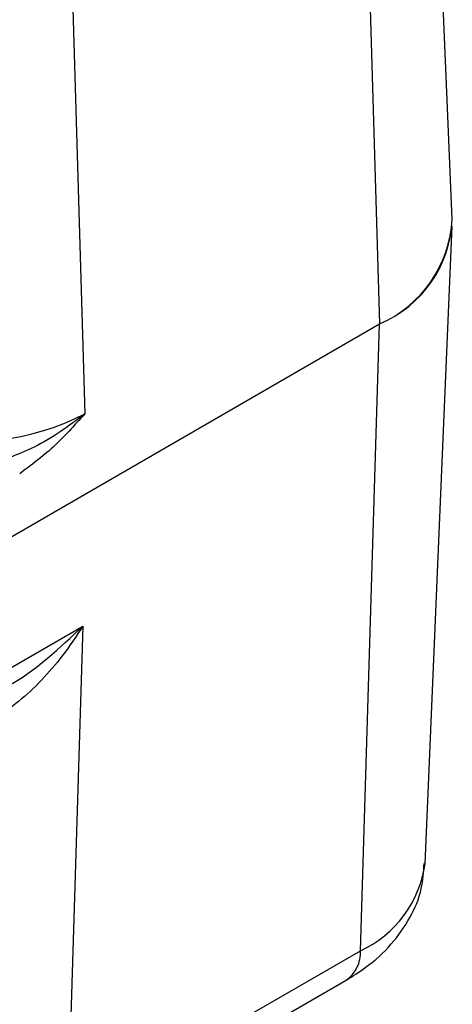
# Model space of a CAD drawing. Header units: millimetres. Extents: x 15 to 415, y 5 to 292.
# Tile 50 of 57: x 361.71 to 366.99, y 181.04 to 193.04. Entities that reach past the tile are written whole.
import ezdxf

# ---------------------------------------------------------------- set-up
doc = ezdxf.new("R2010")
doc.units = ezdxf.units.MM

msp = doc.modelspace()

# ---------------------------------------------------------------- linework, layer by layer
at = {"color": 7, "linetype": 'Continuous', "lineweight": 25}
for p, q in [((366.988312, 190.613636), (366.655651, 198.387969)), ((365.867199, 197.249), (366.102498, 189.33402)), ((362.300222, 195.188873), (362.506857, 188.238111)), ((366.655651, 182.752903), (366.988312, 190.527237)), ((360.563495, 186.134939), (366.102498, 189.33402)), ((365.867199, 181.690836), (366.102498, 189.33402)), ((360.513535, 184.512097), (362.485561, 185.651052)), ((362.485561, 185.651052), (362.300222, 179.63071)), ((362.300222, 179.63071), (365.867199, 181.690836)), ((362.128103, 179.272949), (365.69508, 181.333075))]:
    msp.add_line(p, q, dxfattribs=at)
for centre, radius, start, end in [((365.536561, 190.6722), 1.452932, 292.9242481, 357.6899111), ((365.499005, 190.698198), 1.491706, 293.8638978, 356.7502614), ((361.09384, 190.991196), 3.094527, 256.2260666, 297.1690911)]:
    msp.add_arc(centre, radius, start, end, dxfattribs=at)
at = {"color": 8, "linetype": 'Continuous', "lineweight": 25}
for centre, radius, start, end in [((365.296937, 182.937882), 1.371248, 294.5741768, 352.2472888), ((365.461952, 181.665517), 0.406037, 305.0404155, 3.5751652)]:
    msp.add_arc(centre, radius, start, end, dxfattribs=at)
at = {"color": 7, "linetype": 'Continuous', "lineweight": 25}
for points, knots in [([(362.506857, 188.238111), (362.409663, 188.163691), (362.217018, 188.016185), (361.908334, 187.832266), (361.695037, 187.747149), (361.596141, 187.707684)], [0, 0, 0, 0, 0.353228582, 0.700124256, 1, 1, 1, 1]), ([(362.506857, 188.238111), (362.38048, 188.096752), (362.128392, 187.814777), (361.851835, 187.610312), (361.713921, 187.50835)], [0, 0, 0, 0, 0.501318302, 1, 1, 1, 1]), ([(362.485561, 185.651052), (362.40412, 185.527935), (362.250739, 185.296068), (361.985827, 184.988054), (361.72029, 184.737788), (361.454312, 184.545687), (361.183407, 184.405744), (360.901654, 184.316446), (360.701717, 184.327679), (360.608257, 184.33293)], [0, 0, 0, 0, 0.181087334, 0.341045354, 0.499367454, 0.632550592, 0.749105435, 0.882719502, 1, 1, 1, 1]), ([(365.69508, 181.333075), (365.774243, 181.382323), (365.978042, 181.509108), (366.250585, 181.758727), (366.480675, 182.085657), (366.624715, 182.422839), (366.638535, 182.652457), (366.644736, 182.755495)], [0, 0, 0, 0, 0.1509425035, 0.38858878, 0.6120996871, 0.825933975, 1, 1, 1, 1])]:
    msp.add_open_spline(points, degree=3, knots=knots, dxfattribs=at)
at = {"color": 8, "linetype": 'Continuous', "lineweight": 25}
msp.add_open_spline([(361.422961, 184.841647), (361.470165, 184.865917), (361.87643, 185.074792), (362.19978, 185.380693), (362.485561, 185.651052)], degree=3, knots=[0, 0, 0, 0, 0.116189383, 1, 1, 1, 1], dxfattribs=at)

doc.saveas('drawing.dxf')
